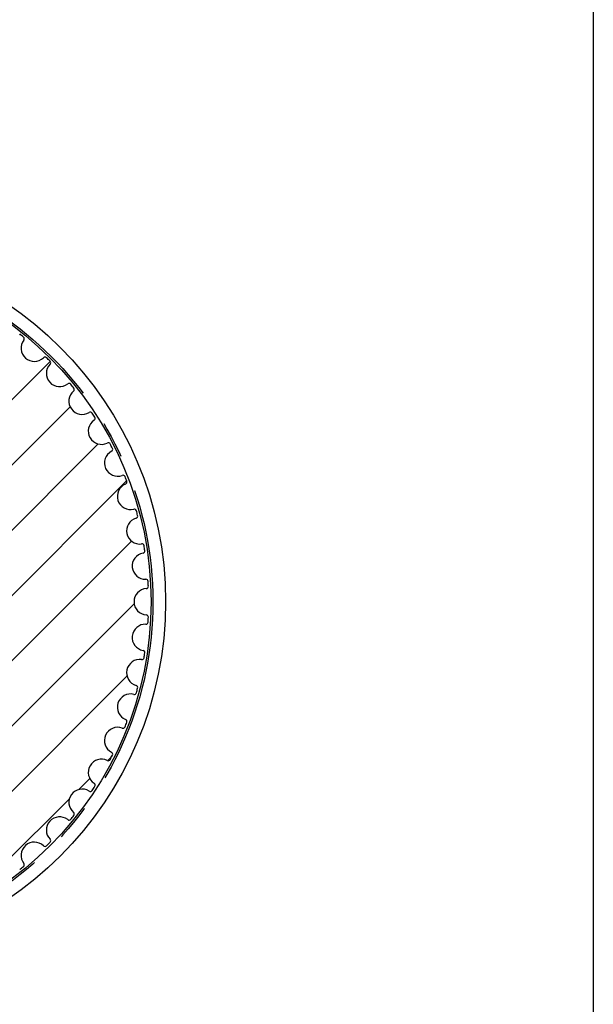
# Model space of a CAD drawing. Header units: millimetres. Extents: x 13 to 546, y 13 to 419.
# Tile 4 of 5: x 467 to 546, y 158 to 294. Entities that reach past the tile are written whole.
import ezdxf

# ---------------------------------------------------------------- set-up
doc = ezdxf.new("R2010")
doc.units = ezdxf.units.MM
doc.header["$LTSCALE"] = 2
doc.linetypes.add('CENTERX2', pattern=[20.319999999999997, 12.7, -2.54, 2.54, -2.54])
doc.layers.add('CENTER', color=40, linetype='CENTERX2')
doc.layers.add('HATCH', color=6, linetype='Continuous')
doc.layers.add('TEXT', color=140, linetype='Continuous', lineweight=25)

msp = doc.modelspace()

# ---------------------------------------------------------------- hatches: boundary and pattern name
at = {"layer": 'HATCH'}
h = msp.add_hatch(dxfattribs=at)
h.set_pattern_fill('ANSI31', color=256, scale=2, style=0)
h.set_pattern_definition([(45, (0, 0), (-4.490128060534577, 4.490128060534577), [])])
edge = h.paths.add_edge_path(flags=0)
edge.add_arc((437.7376429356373, 213.7700559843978), 47.175, 86.58587560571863, 87.41412439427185)
edge.add_arc((439.8524893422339, 260.5973242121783), 0.3000000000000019, 87.4141243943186, 176.0041167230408)
edge.add_arc((437.7376429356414, 260.7450559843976), 1.82, 183.9958832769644, 356.0041167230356, ccw=False)
edge.add_arc((435.6227965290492, 260.5973242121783), 0.2999999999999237, 3.995883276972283, 92.5858756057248)
edge.add_arc((437.7376429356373, 213.7700559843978), 47.17499999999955, 92.58587560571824, 93.41412439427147)
edge.add_arc((434.9461216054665, 260.5618611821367), 0.300000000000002, 93.41412439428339, 182.0041167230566)
edge.add_arc((432.8274183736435, 260.4877220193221), 1.82, -170.0041167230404, 2.0041167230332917, ccw=False)
edge.add_arc((430.7395994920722, 260.1197378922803), 0.3000000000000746, 9.99588327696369, 98.58587560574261)
edge.add_arc((437.7376429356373, 213.7700559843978), 47.1749999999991, 98.58587560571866, 99.41412439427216)
edge.add_arc((430.0703383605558, 260.0137373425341), 0.299999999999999, 99.41412439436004, 188.0041167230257)
edge.add_arc((427.9709912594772, 259.718539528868), 1.82, -164.00411672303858, 8.004116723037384, ccw=False)
edge.add_arc((425.9330744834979, 259.1343347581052), 0.2999999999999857, 15.99588327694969, 104.5858756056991)
edge.add_arc((437.7376429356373, 213.7700559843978), 47.17499999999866, 104.5858756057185, 105.4141243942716)
edge.add_arc((425.2785597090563, 258.9589580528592), 0.2999999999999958, 105.4141243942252, 194.0041167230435)
edge.add_arc((423.2215696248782, 258.4459358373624), 1.82, -158.0041167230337, 14.00411672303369, ccw=False)
edge.add_arc((421.2558827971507, 257.6519110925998), 0.2999999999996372, 21.995883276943, 110.5858756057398)
edge.add_arc((437.7376429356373, 213.7700559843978), 47.17499999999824, 110.5858756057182, 111.4141243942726)
edge.add_arc((420.6232853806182, 257.4090796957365), 0.3000000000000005, 111.4141243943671, 200.0041167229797)
edge.add_arc((418.6311891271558, 256.6838538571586), 1.820000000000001, -152.00411672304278, 20.004116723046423, ccw=False)
edge.add_arc((416.7592687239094, 255.6887086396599), 0.3000000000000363, 27.99588327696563, 116.585875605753)
edge.add_arc((437.7376429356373, 213.7700559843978), 47.17499999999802, 116.5858756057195, 117.4141243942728)
edge.add_arc((416.1555195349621, 255.3810830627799), 0.2999999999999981, 117.4141243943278, 206.0041167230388)
edge.add_arc((414.2501429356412, 254.4515993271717), 1.819999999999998, -146.00411672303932, 26.004116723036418, ccw=False)
edge.add_arc((412.4924981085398, 253.2662366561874), 0.299999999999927, 33.99588327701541, 122.5858756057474)
edge.add_arc((437.7376429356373, 213.7700559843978), 47.17499999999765, 122.5858756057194, 123.414124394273)
edge.add_arc((411.9242119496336, 252.8971873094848), 0.3000000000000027, 123.4141243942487, 212.004116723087)
edge.add_arc((410.126430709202, 251.7736292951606), 1.819999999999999, -140.0041167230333, 32.00411672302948, ccw=False)
edge.add_arc((408.5023185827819, 250.4110362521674), 0.2999999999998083, 39.99588327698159, 128.585875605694)
edge.add_arc((437.7376429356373, 213.7700559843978), 47.17499999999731, 128.5858756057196, 129.4141243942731)
edge.add_arc((407.9757217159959, 249.9846065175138), 0.2999999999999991, 129.4141243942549, 218.0041167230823)
edge.add_arc((406.3052327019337, 248.6792841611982), 1.819999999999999, -134.00411672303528, 38.00411672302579, ccw=False)
edge.add_arc((404.8324473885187, 247.1543896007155), 0.3000000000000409, 45.9958832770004, 134.5858756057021)
edge.add_arc((437.7376429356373, 213.7700559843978), 47.17499999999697, 134.5858756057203, 135.4141243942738)
edge.add_arc((404.3533093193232, 246.6752515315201), 0.3000000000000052, 135.4141243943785, 224.0041167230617)
edge.add_arc((402.8284147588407, 245.2024662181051), 1.820000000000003, -128.00411672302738, 44.00411672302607, ccw=False)
edge.add_arc((401.5230924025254, 243.531977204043), 0.2999999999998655, 51.99588327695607, 140.585875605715)
edge.add_arc((437.7376429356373, 213.7700559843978), 47.17499999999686, 140.58587560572, 141.4141243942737)
edge.add_arc((401.0966626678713, 243.0053803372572), 0.3000000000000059, 141.4141243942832, 230.0041167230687)
edge.add_arc((399.734069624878, 241.3812682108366), 1.82, -122.00411672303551, 50.00411672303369, ccw=False)
edge.add_arc((398.6105116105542, 239.583486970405), 0.2999999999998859, 57.99588327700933, 146.5858756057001)
edge.add_arc((437.7376429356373, 213.7700559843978), 47.17499999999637, 146.5858756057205, 147.4141243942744)
edge.add_arc((398.2414622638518, 239.0152008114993), 0.3000000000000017, 147.4141243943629, 236.004116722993)
edge.add_arc((397.0560995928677, 237.2575559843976), 1.82, -116.0041167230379, 56.004116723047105, ccw=False)
edge.add_arc((396.1266158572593, 235.3521793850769), 0.2999999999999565, 63.99588327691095, 152.5858756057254)
edge.add_arc((437.7376429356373, 213.7700559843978), 47.17499999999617, 152.5858756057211, 153.4141243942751)
edge.add_arc((395.818990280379, 234.7484301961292), 0.2999999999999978, 153.4141243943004, 242.0041167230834)
edge.add_arc((394.8238450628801, 232.876509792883), 1.819999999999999, -110.00411672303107, 62.00411672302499, ccw=False)
edge.add_arc((394.0986192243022, 230.8844135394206), 0.3000000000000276, 69.99588327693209, 158.5858756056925)
edge.add_arc((437.7376429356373, 213.7700559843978), 47.17499999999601, 158.585875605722, 159.4141243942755)
edge.add_arc((393.8557878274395, 230.2518161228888), 0.2999999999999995, 159.4141243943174, 248.0041167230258)
edge.add_arc((393.0617630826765, 228.2861292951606), 1.820000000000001, -104.00411672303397, 68.00411672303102, ccw=False)
edge.add_arc((392.5487408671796, 226.2291392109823), 0.3000000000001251, 75.99588327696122, 164.5858756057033)
edge.add_arc((437.7376429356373, 213.7700559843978), 47.17499999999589, 164.5858756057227, 165.4141243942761)
edge.add_arc((392.3733641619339, 225.5746244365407), 0.2999999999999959, 165.4141243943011, 254.0041167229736)
edge.add_arc((391.7891593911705, 223.5367076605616), 1.82, -98.00411672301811, 74.00411672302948, ccw=False)
edge.add_arc((391.4939615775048, 221.4373605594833), 0.2999999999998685, 81.99588327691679, 170.5858756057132)
edge.add_arc((437.7376429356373, 213.7700559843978), 47.17499999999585, 170.5858756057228, 171.4141243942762)
edge.add_arc((391.3879610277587, 220.7680994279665), 0.3000000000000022, 171.4141243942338, 260.0041167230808)
edge.add_arc((391.0199769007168, 218.6802805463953), 1.82, -92.00411672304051, 80.0041167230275, ccw=False)
edge.add_arc((390.9458377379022, 216.5615773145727), 0.2999999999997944, 87.99588327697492, 176.5858756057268)
edge.add_arc((437.7376429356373, 213.7700559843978), 47.17499999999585, 176.5858756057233, 177.4141243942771)
edge.add_arc((390.9103747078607, 215.8849023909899), 0.2999999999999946, 177.4141243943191, 266.004116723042)
edge.add_arc((390.7626429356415, 213.7700559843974), 1.820000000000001, -86.00411672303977, 86.00411672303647, ccw=False)
edge.add_arc((390.9103747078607, 211.6552095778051), 0.2999999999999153, 93.99588327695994, 182.585875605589)
edge.add_arc((437.7376429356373, 213.7700559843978), 47.17499999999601, 182.5858756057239, 183.4141243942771)
edge.add_arc((390.9458377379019, 210.9785346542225), 0.2999999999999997, 183.4141243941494, 272.0041167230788)
edge.add_arc((391.0199769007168, 208.8598314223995), 1.82, -80.00411672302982, 92.00411672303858, ccw=False)
edge.add_arc((391.3879610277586, 206.7720125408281), 0.3000000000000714, 99.99588327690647, 188.5858756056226)
edge.add_arc((437.7376429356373, 213.7700559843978), 47.17499999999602, 188.5858756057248, 189.4141243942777)
edge.add_arc((391.4939615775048, 206.1027514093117), 0.3000000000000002, 189.4141243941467, 278.0041167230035)
edge.add_arc((391.7891593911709, 204.0034043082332), 1.82, -74.00411672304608, 98.00411672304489, ccw=False)
edge.add_arc((392.3733641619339, 201.9654875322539), 0.2999999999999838, 105.9958832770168, 194.5858756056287)
edge.add_arc((437.7376429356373, 213.7700559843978), 47.17499999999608, 194.5858756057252, 195.4141243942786)
edge.add_arc((392.5487408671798, 201.3109727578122), 0.3000000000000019, 195.4141243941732, 284.0041167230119)
edge.add_arc((393.0617630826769, 199.2539826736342), 1.820000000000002, -68.00411672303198, 104.00411672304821, ccw=False)
edge.add_arc((393.8557878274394, 197.2882958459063), 0.2999999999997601, 111.9958832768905, 200.5858756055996)
edge.add_arc((437.7376429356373, 213.7700559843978), 47.17499999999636, 200.5858756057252, 201.4141243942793)
edge.add_arc((394.0986192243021, 196.6556984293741), 0.3000000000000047, 201.4141243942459, 290.0041167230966)
edge.add_arc((394.8238450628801, 194.6636021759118), 1.819999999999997, -62.004116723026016, 110.0041167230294, ccw=False)
edge.add_arc((395.818990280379, 192.7916817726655), 0.3000000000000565, 117.9958832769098, 206.585875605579)
edge.add_arc((437.7376429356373, 213.7700559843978), 47.17499999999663, 206.585875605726, 207.4141243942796)
edge.add_arc((396.126615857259, 192.1879325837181), 0.2999999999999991, 207.4141243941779, 296.0041167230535)
edge.add_arc((397.0560995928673, 190.2825559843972), 1.820000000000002, -56.004116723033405, 116.0041167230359, ccw=False)
edge.add_arc((398.2414622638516, 188.5249111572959), 0.2999999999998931, 123.9958832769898, 212.5858756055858)
edge.add_arc((437.7376429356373, 213.7700559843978), 47.1749999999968, 212.5858756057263, 213.4141243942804)
edge.add_arc((398.6105116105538, 187.9566249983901), 0.2999999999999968, 213.4141243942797, 302.0041167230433)
edge.add_arc((399.734069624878, 186.1588437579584), 1.82, -50.00411672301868, 122.00411672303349, ccw=False)
edge.add_arc((401.0966626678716, 184.5347316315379), 0.3000000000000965, 129.9958832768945, 218.5858756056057)
edge.add_arc((437.7376429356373, 213.7700559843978), 47.1749999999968, 218.585875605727, 219.4141243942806)
edge.add_arc((401.5230924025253, 184.0081347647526), 0.2999999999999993, 219.4141243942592, 308.0041167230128)
edge.add_arc((402.8284147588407, 182.3376457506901), 1.820000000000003, -44.00411672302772, 128.0041167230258, ccw=False)
edge.add_arc((404.3533093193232, 180.8648604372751), 0.300000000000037, 135.9958832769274, 224.5858756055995)
edge.add_arc((437.7376429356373, 213.7700559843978), 47.17499999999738, 224.5858756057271, 225.4141243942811)
edge.add_arc((404.832447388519, 180.385722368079), 0.2999999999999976, 225.4141243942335, 314.0041167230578)
edge.add_arc((406.3052327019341, 178.8608278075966), 1.819999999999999, -38.00411672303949, 134.0041167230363, ccw=False)
edge.add_arc((407.9757217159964, 177.5555054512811), 0.3000000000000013, 141.9958832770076, 230.5858756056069)
edge.add_arc((437.7376429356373, 213.7700559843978), 47.17499999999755, 230.5858756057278, 231.4141243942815)
edge.add_arc((408.5023185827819, 177.1290757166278), 0.2999999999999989, 231.4141243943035, 320.0041167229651)
edge.add_arc((410.1264307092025, 175.7664826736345), 1.819999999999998, -32.00411672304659, 140.0041167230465, ccw=False)
edge.add_arc((411.9242119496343, 174.64292465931), 0.3000000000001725, 147.9958832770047, 236.5858756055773)
edge.add_arc((437.7376429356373, 213.7700559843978), 47.17499999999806, 236.5858756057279, 237.4141243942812)
edge.add_arc((412.4924981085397, 174.2738753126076), 0.3000000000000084, 237.4141243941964, 326.0041167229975)
edge.add_arc((414.2501429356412, 173.0885126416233), 1.819999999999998, -26.004116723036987, 146.004116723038, ccw=False)
edge.add_arc((416.1555195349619, 172.1590289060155), 0.2999999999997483, 153.9958832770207, 242.5858756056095)
edge.add_arc((437.7376429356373, 213.7700559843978), 47.17499999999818, 242.5858756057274, 243.4141243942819)
edge.add_arc((416.7592687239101, 171.8514033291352), 0.2999999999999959, 243.4141243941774, 332.0041167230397)
edge.add_arc((418.6311891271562, 170.8562581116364), 1.819999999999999, -20.00411672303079, 152.0041167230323, ccw=False)
edge.add_arc((420.6232853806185, 170.1310322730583), 0.2999999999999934, 159.9958832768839, 248.585875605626)
edge.add_arc((437.7376429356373, 213.7700559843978), 47.17499999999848, 248.5858756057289, 249.4141243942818)
edge.add_arc((421.2558827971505, 169.8882008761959), 0.300000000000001, 249.414124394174, 338.0041167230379)
edge.add_arc((423.2215696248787, 169.0941761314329), 1.820000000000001, -14.004116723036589, 158.0041167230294, ccw=False)
edge.add_arc((425.2785597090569, 168.5811539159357), 0.300000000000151, 165.995883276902, 254.5858756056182)
edge.add_arc((437.7376429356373, 213.7700559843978), 47.1749999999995, 254.5858756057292, 255.4141243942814)
edge.add_arc((425.9330744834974, 168.4057772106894), 0.2999999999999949, 255.4141243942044, 344.004116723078)
edge.add_arc((427.9709912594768, 167.8215724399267), 1.82, -8.004116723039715, 164.0041167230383, ccw=False)
edge.add_arc((430.0703383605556, 167.5263746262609), 0.3000000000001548, 171.9958832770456, 260.5858756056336)
edge.add_arc((437.7376429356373, 213.7700559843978), 47.17499999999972, 260.5858756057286, 261.4141243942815)
edge.add_arc((430.7395994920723, 167.4203740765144), 0.3000000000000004, 261.4141243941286, 350.0041167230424)
edge.add_arc((432.8274183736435, 167.0523899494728), 1.82, -2.0041167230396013, 170.004116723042, ccw=False)
edge.add_arc((434.9461216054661, 166.9782507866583), 0.299999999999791, 177.9958832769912, 266.5858756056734)
edge.add_arc((437.7376429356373, 213.7700559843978), 47.175, 266.5858756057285, 267.4141243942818)
edge.add_arc((435.622796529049, 166.9427877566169), 0.2999999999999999, 267.4141243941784, 356.0041167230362)
edge.add_arc((437.7376429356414, 166.7950559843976), 1.82, 3.9958832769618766, 176.0041167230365, ccw=False)
edge.add_arc((439.8524893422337, 166.9427877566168), 0.2999999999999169, 183.9958832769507, 272.5858756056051)
edge.add_arc((437.7376429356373, 213.7700559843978), 47.17500000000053, 272.5858756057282, 273.4141243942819)
edge.add_arc((440.5291642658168, 166.9782507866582), 0.2999999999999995, 273.4141243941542, 362.0041167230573)
edge.add_arc((442.6478674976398, 167.0523899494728), 1.82, 9.99588327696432, 182.0041167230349, ccw=False)
edge.add_arc((444.7356863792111, 167.4203740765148), 0.3000000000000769, 189.9958832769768, 278.5858756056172)
edge.add_arc((437.7376429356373, 213.7700559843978), 47.17500000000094, 278.585875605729, 279.4141243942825)
edge.add_arc((445.4049475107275, 167.5263746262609), 0.2999999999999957, 279.414124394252, 368.004116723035)
edge.add_arc((447.5042946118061, 167.8215724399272), 1.820000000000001, 15.995883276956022, 188.0041167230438, ccw=False)
edge.add_arc((449.5422113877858, 168.4057772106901), 0.3000000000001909, 195.9958832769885, 284.585875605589)
edge.add_arc((437.7376429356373, 213.7700559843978), 47.17500000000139, 284.5858756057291, 285.4141243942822)
edge.add_arc((450.196726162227, 168.5811539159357), 0.2999999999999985, 285.4141243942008, 374.0041167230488)
edge.add_arc((452.2537162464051, 169.0941761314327), 1.819999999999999, 21.995883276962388, 194.0041167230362, ccw=False)
edge.add_arc((454.219403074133, 169.8882008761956), 0.2999999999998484, 201.9958832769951, 290.5858756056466)
edge.add_arc((437.7376429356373, 213.7700559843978), 47.17500000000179, 290.5858756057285, 291.4141243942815)
edge.add_arc((454.8520004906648, 170.1310322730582), 0.3000000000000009, 291.4141243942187, 380.0041167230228)
edge.add_arc((456.8440967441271, 170.8562581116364), 1.819999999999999, 27.995883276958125, 200.0041167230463, ccw=False)
edge.add_arc((458.7160171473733, 171.8514033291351), 0.3000000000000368, 207.995883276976, 296.5858756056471)
edge.add_arc((437.7376429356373, 213.7700559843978), 47.17500000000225, 296.5858756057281, 297.4141243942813)
edge.add_arc((459.3197663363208, 172.1590289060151), 0.3000000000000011, 297.4141243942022, 386.0041167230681)
edge.add_arc((461.2251429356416, 173.0885126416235), 1.819999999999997, 33.99588327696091, 206.0041167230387, ccw=False)
edge.add_arc((462.9827877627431, 174.2738753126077), 0.2999999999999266, 213.995883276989, 302.5858756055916)
edge.add_arc((437.7376429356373, 213.7700559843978), 47.17500000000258, 302.5858756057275, 303.4141243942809)
edge.add_arc((463.5510739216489, 174.6429246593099), 0.3000000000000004, 303.4141243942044, 392.0041167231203)
edge.add_arc((465.3488551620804, 175.7664826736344), 1.820000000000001, 39.99588327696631, 212.0041167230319, ccw=False)
edge.add_arc((466.9729672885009, 177.1290757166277), 0.2999999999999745, 219.9958832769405, 308.5858756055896)
edge.add_arc((437.7376429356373, 213.7700559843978), 47.17500000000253, 308.5858756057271, 309.4141243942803)
edge.add_arc((467.499564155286, 177.5555054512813), 0.2999999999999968, 309.4141243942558, 398.0041167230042)
edge.add_arc((469.1700531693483, 178.8608278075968), 1.82, 45.99588327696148, 218.0041167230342, ccw=False)
edge.add_arc((470.6428384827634, 180.3857223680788), 0.2999999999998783, 225.9958832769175, 314.5858756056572)
edge.add_arc((437.7376429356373, 213.7700559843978), 47.17500000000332, 314.5858756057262, 315.414124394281)
edge.add_arc((471.1219765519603, 180.8648604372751), 0.2999999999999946, 315.4141243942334, 404.0041167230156)
edge.add_arc((472.6468711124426, 182.3376457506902), 1.82, 51.99588327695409, 224.004116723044, ccw=False)
edge.add_arc((473.952193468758, 184.0081347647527), 0.3000000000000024, 231.9958832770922, 320.5858756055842)
edge.add_arc((437.7376429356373, 213.7700559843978), 47.17500000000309, 320.5858756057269, 321.41412439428)
edge.add_arc((474.3786232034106, 184.534731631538), 0.3000000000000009, 321.4141243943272, 410.0041167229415)
edge.add_arc((475.7412162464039, 186.1588437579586), 1.820000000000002, 57.99588327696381, 230.0041167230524, ccw=False)
edge.add_arc((476.8647742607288, 187.9566249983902), 0.3000000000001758, 237.9958832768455, 326.5858756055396)
edge.add_arc((437.7376429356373, 213.7700559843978), 47.17500000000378, 326.5858756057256, 327.4141243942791)
edge.add_arc((477.2338236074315, 188.5249111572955), 0.2999999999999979, 327.414124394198, 416.0041167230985)
edge.add_arc((478.4191862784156, 190.2825559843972), 1.820000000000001, 63.99588327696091, 236.0041167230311, ccw=False)
edge.add_arc((479.3486700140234, 192.187932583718), 0.2999999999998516, 243.9958832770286, 332.58587560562)
edge.add_arc((437.7376429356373, 213.7700559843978), 47.17500000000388, 332.5858756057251, 333.4141243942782)
edge.add_arc((479.6562955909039, 192.7916817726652), 0.299999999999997, 333.414124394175, 422.004116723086)
edge.add_arc((480.6514408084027, 194.6636021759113), 1.819999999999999, 69.99588327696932, 242.0041167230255, ccw=False)
edge.add_arc((481.3766666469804, 196.6556984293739), 0.3000000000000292, 249.9958832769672, 338.5858756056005)
edge.add_arc((437.7376429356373, 213.7700559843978), 47.17500000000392, 338.5858756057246, 339.4141243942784)
edge.add_arc((481.6194980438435, 197.2882958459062), 0.300000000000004, 339.4141243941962, 428.0041167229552)
edge.add_arc((482.4135227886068, 199.2539826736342), 1.82, 75.99588327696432, 248.0041167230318, ccw=False)
edge.add_arc((482.9265450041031, 201.3109727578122), 0.2999999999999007, 255.9958832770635, 344.5858756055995)
edge.add_arc((437.7376429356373, 213.7700559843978), 47.17500000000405, 344.5858756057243, 345.4141243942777)
edge.add_arc((483.101921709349, 201.9654875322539), 0.299999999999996, 345.4141243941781, 434.0041167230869)
edge.add_arc((483.6861264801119, 204.0034043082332), 1.820000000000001, 81.99588327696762, 254.00411672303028, ccw=False)
edge.add_arc((483.981324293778, 206.1027514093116), 0.2999999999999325, 261.9958832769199, 350.5858756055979)
edge.add_arc((437.7376429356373, 213.7700559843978), 47.17500000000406, 350.5858756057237, 351.4141243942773)
edge.add_arc((484.0873248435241, 206.7720125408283), 0.3000000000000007, 351.4141243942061, 440.0041167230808)
edge.add_arc((484.455308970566, 208.8598314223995), 1.82, 87.99588327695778, 260.00411672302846, ccw=False)
edge.add_arc((484.5294481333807, 210.9785346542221), 0.2999999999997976, 267.9958832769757, 356.5858756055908)
edge.add_arc((437.7376429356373, 213.7700559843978), 47.1750000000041, 356.585875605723, 357.4141243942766)
edge.add_arc((484.5649111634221, 211.655209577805), 0.2999999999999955, 357.4141243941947, 446.0041167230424)
edge.add_arc((484.7126429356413, 213.7700559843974), 1.820000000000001, 93.99588327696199, 266.0041167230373, ccw=False)
edge.add_arc((484.5649111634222, 215.8849023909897), 0.2999999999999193, 273.9958832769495, 362.5858756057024)
edge.add_arc((437.7376429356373, 213.7700559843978), 47.17500000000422, 2.585875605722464, 3.414124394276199)
edge.add_arc((484.5294481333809, 216.5615773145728), 0.3000000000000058, 3.414124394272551, 92.00411672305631)
edge.add_arc((484.455308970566, 218.6802805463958), 1.82, 99.99588327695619, 272.0041167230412, ccw=False)
edge.add_arc((484.0873248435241, 220.7680994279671), 0.3000000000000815, 279.9958832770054, 368.5858756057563)
edge.add_arc((437.7376429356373, 213.7700559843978), 47.17500000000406, 8.58587560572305, 9.414124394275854)
edge.add_arc((483.9813242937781, 221.4373605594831), 0.3000000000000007, 9.414124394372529, 98.00411672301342)
edge.add_arc((483.6861264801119, 223.5367076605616), 1.82, 105.9958832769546, 278.0041167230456, ccw=False)
edge.add_arc((483.1019217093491, 225.5746244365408), 0.2999999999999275, 285.9958832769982, 374.5858756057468)
edge.add_arc((437.7376429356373, 213.7700559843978), 47.17500000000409, 14.58587560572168, 15.41412439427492)
edge.add_arc((482.9265450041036, 226.2291392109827), 0.2999999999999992, 15.41412439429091, 104.0041167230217)
edge.add_arc((482.4135227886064, 228.2861292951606), 1.82, 111.99588327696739, 284.00411672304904, ccw=False)
edge.add_arc((481.6194980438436, 230.2518161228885), 0.2999999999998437, 291.9958832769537, 380.585875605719)
edge.add_arc((437.7376429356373, 213.7700559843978), 47.17500000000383, 20.58587560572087, 21.41412439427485)
edge.add_arc((481.3766666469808, 230.8844135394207), 0.2999999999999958, 21.41412439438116, 110.0041167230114)
edge.add_arc((480.6514408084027, 232.876509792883), 1.820000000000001, 117.99588327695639, 290.00411672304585, ccw=False)
edge.add_arc((479.6562955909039, 234.7484301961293), 0.3000000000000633, 297.9958832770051, 386.5858756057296)
edge.add_arc((437.7376429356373, 213.7700559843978), 47.17500000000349, 26.58587560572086, 27.41412439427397)
edge.add_arc((479.3486700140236, 235.3521793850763), 0.3000000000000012, 27.41412439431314, 116.0041167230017)
edge.add_arc((478.4191862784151, 237.2575559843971), 1.820000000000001, 123.9958832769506, 296.00411672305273, ccw=False)
edge.add_arc((477.2338236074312, 239.0152008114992), 0.3000000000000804, 303.9958832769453, 392.5858756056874)
edge.add_arc((437.7376429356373, 213.7700559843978), 47.17500000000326, 32.58587560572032, 33.41412439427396)
edge.add_arc((476.8647742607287, 239.5834869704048), 0.2999999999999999, 33.41412439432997, 122.0041167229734)
edge.add_arc((475.7412162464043, 241.3812682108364), 1.82, 129.9958832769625, 302.0041167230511, ccw=False)
edge.add_arc((474.3786232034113, 243.005380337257), 0.2999999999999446, 309.9958832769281, 398.5858756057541)
edge.add_arc((437.7376429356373, 213.7700559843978), 47.17500000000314, 38.58587560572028, 39.41412439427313)
edge.add_arc((473.9521934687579, 243.5319772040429), 0.3000000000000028, 39.41412439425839, 128.0041167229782)
edge.add_arc((472.6468711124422, 245.2024662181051), 1.820000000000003, 135.9958832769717, 308.00411672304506, ccw=False)
edge.add_arc((471.1219765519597, 246.6752515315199), 0.2999999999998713, 315.9958832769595, 404.5858756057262)
edge.add_arc((437.7376429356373, 213.7700559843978), 47.17500000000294, 44.58587560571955, 45.41412439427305)
edge.add_arc((470.6428384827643, 247.1543896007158), 0.299999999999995, 45.41412439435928, 134.004116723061)
edge.add_arc((469.1700531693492, 248.6792841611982), 1.82, 141.9958832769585, 314.00411672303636, ccw=False)
edge.add_arc((467.4995641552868, 249.9846065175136), 0.2999999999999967, 321.9958832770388, 410.5858756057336)
edge.add_arc((437.7376429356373, 213.7700559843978), 47.17500000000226, 50.58587560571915, 51.4141243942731)
edge.add_arc((466.9729672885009, 250.411036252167), 0.3, 51.41412439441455, 140.0041167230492)
edge.add_arc((465.3488551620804, 251.7736292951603), 1.820000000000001, 147.9958832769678, 320.00411672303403, ccw=False)
edge.add_arc((463.5510739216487, 252.897187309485), 0.300000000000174, 327.9958832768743, 416.5858756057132)
edge.add_arc((437.7376429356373, 213.7700559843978), 47.17500000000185, 56.58587560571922, 57.41412439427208)
edge.add_arc((462.982787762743, 253.266236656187), 0.3000000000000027, 57.41412439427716, 146.0041167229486)
edge.add_arc((461.2251429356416, 254.4515993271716), 1.82, 153.9958832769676, 326.0041167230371, ccw=False)
edge.add_arc((459.3197663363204, 255.3810830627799), 0.3000000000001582, 333.9958832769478, 422.5858756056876)
edge.add_arc((437.7376429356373, 213.7700559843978), 47.17500000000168, 62.58587560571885, 63.41412439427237)
edge.add_arc((458.7160171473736, 255.6887086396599), 0.3000000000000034, 63.41412439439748, 152.0041167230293)
edge.add_arc((456.8440967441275, 256.6838538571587), 1.820000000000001, 159.9958832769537, 332.00411672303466, ccw=False)
edge.add_arc((454.852000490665, 257.4090796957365), 0.300000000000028, 339.9958832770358, 428.5858756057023)
edge.add_arc((437.7376429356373, 213.7700559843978), 47.17500000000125, 68.58587560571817, 69.41412439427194)
edge.add_arc((454.219403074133, 257.6519110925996), 0.2999999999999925, 69.41412439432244, 158.004116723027)
edge.add_arc((452.2537162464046, 258.4459358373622), 1.82, 165.9958832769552, 338.0041167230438, ccw=False)
edge.add_arc((450.1967261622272, 258.9589580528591), 0.2999999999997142, 345.9958832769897, 434.585875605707)
edge.add_arc((437.7376429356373, 213.7700559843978), 47.17500000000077, 74.58587560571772, 75.41412439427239)
edge.add_arc((449.5422113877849, 259.134334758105), 0.3000000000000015, 75.41412439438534, 164.0041167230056)
edge.add_arc((447.5042946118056, 259.718539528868), 1.82, 171.9958832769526, 344.00411672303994, ccw=False)
edge.add_arc((445.4049475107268, 260.0137373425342), 0.3000000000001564, 351.9958832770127, 440.5858756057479)
edge.add_arc((437.7376429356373, 213.7700559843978), 47.17500000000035, 80.58587560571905, 81.41412439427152)
edge.add_arc((444.7356863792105, 260.1197378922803), 0.3000000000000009, 81.41412439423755, 170.004116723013)
edge.add_arc((442.6478674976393, 260.4877220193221), 1.82, 177.9958832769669, 350.0041167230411, ccw=False)
edge.add_arc((440.5291642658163, 260.5618611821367), 0.3000000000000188, 357.9958832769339, 446.5858756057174)
edge = h.paths.add_edge_path(flags=0)
edge.add_arc((437.7376429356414, 232.7700559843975), 2.099999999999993, 0, 360)
edge = h.paths.add_edge_path(flags=0)
edge.add_arc((448.9055627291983, 198.3987330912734), 2.099999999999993, 0, 360)
edge = h.paths.add_edge_path(flags=0)
edge.add_arc((419.6675691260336, 219.6413788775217), 2.099999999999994, 0, 360)
edge = h.paths.add_edge_path(flags=0)
edge.add_arc((426.5697231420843, 198.3987330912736), 2.099999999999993, 0, 360)
edge = h.paths.add_edge_path(flags=0)
edge.add_arc((455.8077167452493, 219.6413788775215), 2.099999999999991, 0, 360)
edge = h.paths.add_edge_path(flags=0)
edge.add_arc((437.7376429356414, 213.7700559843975), 12.0466832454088, 0, 360)

# ---------------------------------------------------------------- linework, layer by layer
for radius in [49.49999999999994, 47.49999999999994]:
    msp.add_circle((437.7376429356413, 213.7700559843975), radius)
for centre, radius, start, end in [((437.7376429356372, 213.7700559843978), 47.17500000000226, 50.58587560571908, 51.4141243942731), ((469.170053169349, 248.6792841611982), 1.819999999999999, 141.9958832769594, 314.0041167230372), ((467.4995641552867, 249.9846065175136), 0.3000000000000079, 321.9958832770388, 50.58587560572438), ((470.6428384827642, 247.1543896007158), 0.3000000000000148, 45.41412439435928, 134.004116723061), ((437.7376429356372, 213.7700559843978), 47.1750000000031, 44.58587560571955, 45.41412439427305), ((471.1219765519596, 246.6752515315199), 0.300000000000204, 315.9958832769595, 44.58587560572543), ((472.6468711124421, 245.2024662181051), 1.820000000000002, 135.9958832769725, 308.0041167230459), ((473.9521934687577, 243.5319772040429), 0.300000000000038, 39.41412439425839, 128.0041167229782), ((475.7412162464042, 241.3812682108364), 1.820000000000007, 129.9958832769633, 302.0041167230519), ((437.7376429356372, 213.7700559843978), 47.17500000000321, 38.58587560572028, 39.41412439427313), ((474.3786232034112, 243.005380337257), 0.300000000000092, 309.9958832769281, 38.58587560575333), ((478.419186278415, 237.2575559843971), 1.820000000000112, 123.9958832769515, 296.0041167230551), ((476.8647742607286, 239.5834869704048), 0.3000000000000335, 33.41412439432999, 122.0041167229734), ((437.7376429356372, 213.7700559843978), 47.17500000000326, 32.58587560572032, 33.41412439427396), ((477.2338236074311, 239.0152008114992), 0.3000000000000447, 303.9958832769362, 32.58587560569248), ((479.3486700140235, 235.3521793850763), 0.2999999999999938, 27.41412439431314, 116.004116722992), ((437.7376429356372, 213.7700559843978), 47.17500000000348, 26.58587560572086, 27.41412439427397), ((479.6562955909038, 234.7484301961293), 0.3000000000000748, 297.9958832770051, 26.58587560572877), ((480.6514408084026, 232.876509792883), 1.82000000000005, 117.9958832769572, 290.0041167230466), ((481.3766666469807, 230.8844135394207), 0.300000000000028, 21.41412439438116, 110.0041167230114), ((437.7376429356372, 213.7700559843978), 47.17500000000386, 20.58587560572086, 21.41412439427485), ((482.4135227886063, 228.2861292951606), 1.820000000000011, 111.9958832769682, 284.0041167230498), ((481.6194980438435, 230.2518161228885), 0.3000000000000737, 291.9958832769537, 20.58587560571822), ((482.9265450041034, 226.2291392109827), 0.3000000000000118, 15.41412439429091, 104.0041167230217), ((483.6861264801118, 223.5367076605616), 1.819999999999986, 105.9958832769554, 278.0041167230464), ((483.101921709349, 225.5746244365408), 0.3000000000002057, 285.9958832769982, 14.58587560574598), ((437.7376429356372, 213.7700559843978), 47.17500000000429, 14.58587560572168, 15.41412439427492), ((483.981324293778, 221.4373605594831), 0.3000000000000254, 9.414124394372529, 98.00411672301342), ((437.7376429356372, 213.7700559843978), 47.17500000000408, 8.585875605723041, 9.414124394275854), ((484.4553089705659, 218.6802805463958), 1.820000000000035, 99.995883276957, 272.004116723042), ((484.087324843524, 220.7680994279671), 0.3000000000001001, 279.9958832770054, 8.58587560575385), ((484.7126429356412, 213.7700559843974), 1.819999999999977, 93.99588327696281, 266.0041167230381), ((484.5294481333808, 216.5615773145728), 0.3000000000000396, 3.414124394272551, 92.00411672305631), ((484.564911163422, 215.8849023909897), 0.3000000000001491, 273.9958832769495, 2.585875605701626), ((437.7376429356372, 213.7700559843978), 47.17500000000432, 2.585875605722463, 3.414124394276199), ((484.564911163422, 211.655209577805), 0.3000000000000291, 357.4141243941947, 86.00411672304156), ((437.7376429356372, 213.7700559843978), 47.17500000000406, 356.585875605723, 357.4141243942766), ((484.4553089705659, 208.8598314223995), 1.82000000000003, 87.99588327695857, 260.0041167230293), ((484.5294481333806, 210.9785346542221), 0.2999999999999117, 267.9958832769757, 356.5858756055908), ((483.9813242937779, 206.1027514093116), 0.2999999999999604, 261.9958832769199, 350.5858756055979), ((484.087324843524, 206.7720125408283), 0.3000000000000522, 351.4141243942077, 80.00411672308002), ((437.7376429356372, 213.7700559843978), 47.17500000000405, 350.5858756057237, 351.4141243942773), ((483.6861264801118, 204.0034043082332), 1.820000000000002, 81.99588327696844, 254.0041167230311), ((483.1019217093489, 201.9654875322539), 0.3000000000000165, 345.4141243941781, 74.00411672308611), ((482.4135227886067, 199.2539826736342), 1.819999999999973, 75.99588327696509, 248.0041167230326), ((482.926545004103, 201.3109727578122), 0.3000000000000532, 255.9958832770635, 344.5858756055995), ((437.7376429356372, 213.7700559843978), 47.17500000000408, 344.5858756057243, 345.4141243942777), ((437.7376429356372, 213.7700559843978), 47.17500000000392, 338.5858756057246, 339.4141243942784), ((481.6194980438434, 197.2882958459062), 0.3000000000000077, 339.4141243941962, 68.00411672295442), ((480.6514408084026, 194.6636021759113), 1.820000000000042, 69.99588327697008, 242.0041167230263), ((481.3766666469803, 196.6556984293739), 0.3000000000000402, 249.9958832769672, 338.5858756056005), ((437.7376429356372, 213.7700559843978), 47.17500000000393, 332.5858756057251, 333.4141243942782), ((479.6562955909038, 192.7916817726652), 0.2999999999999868, 333.414124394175, 62.00411672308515), ((478.4191862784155, 190.2825559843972), 1.820000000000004, 63.99588327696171, 236.004116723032), ((479.3486700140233, 192.187932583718), 0.300000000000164, 243.9958832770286, 332.585875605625), ((477.2338236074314, 188.5249111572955), 0.3000000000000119, 327.414124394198, 56.00411672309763), ((475.7412162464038, 186.1588437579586), 1.820000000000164, 57.99588327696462, 230.0041167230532), ((476.8647742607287, 187.9566249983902), 0.3000000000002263, 237.9958832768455, 326.5858756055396), ((437.7376429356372, 213.7700559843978), 47.17500000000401, 326.5858756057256, 327.4141243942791), ((437.7376429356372, 213.7700559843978), 47.1750000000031, 320.5858756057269, 321.41412439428), ((474.3786232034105, 184.534731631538), 0.3000000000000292, 321.4141243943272, 50.00411672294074), ((472.6468711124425, 182.3376457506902), 1.820000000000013, 51.99588327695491, 224.0041167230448), ((473.9521934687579, 184.0081347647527), 0.3000000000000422, 231.9958832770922, 320.5858756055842), ((469.1700531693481, 178.8608278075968), 1.819999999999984, 45.99588327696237, 218.004116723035), ((437.7376429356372, 213.7700559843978), 47.17500000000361, 314.5858756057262, 315.414124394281), ((471.1219765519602, 180.8648604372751), 0.3000000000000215, 315.4141243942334, 44.00411672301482), ((470.6428384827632, 180.3857223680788), 0.3000000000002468, 225.9958832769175, 314.5858756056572), ((467.4995641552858, 177.5555054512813), 0.2999999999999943, 309.4141243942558, 38.00411672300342), ((437.7376429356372, 213.7700559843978), 47.17500000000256, 308.5858756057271, 309.4141243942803)]:
    msp.add_arc(centre, radius, start, end)
at = {"layer": 'CENTER', "linetype": 'CENTERX2'}
msp.add_circle((437.7376429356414, 213.7700559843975), 47.75200000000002, dxfattribs=at)
at = {"layer": 'TEXT'}
msp.add_line((546.0999999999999, 419.1), (546.0999999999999, 12.7), dxfattribs=at)

doc.saveas('drawing.dxf')
